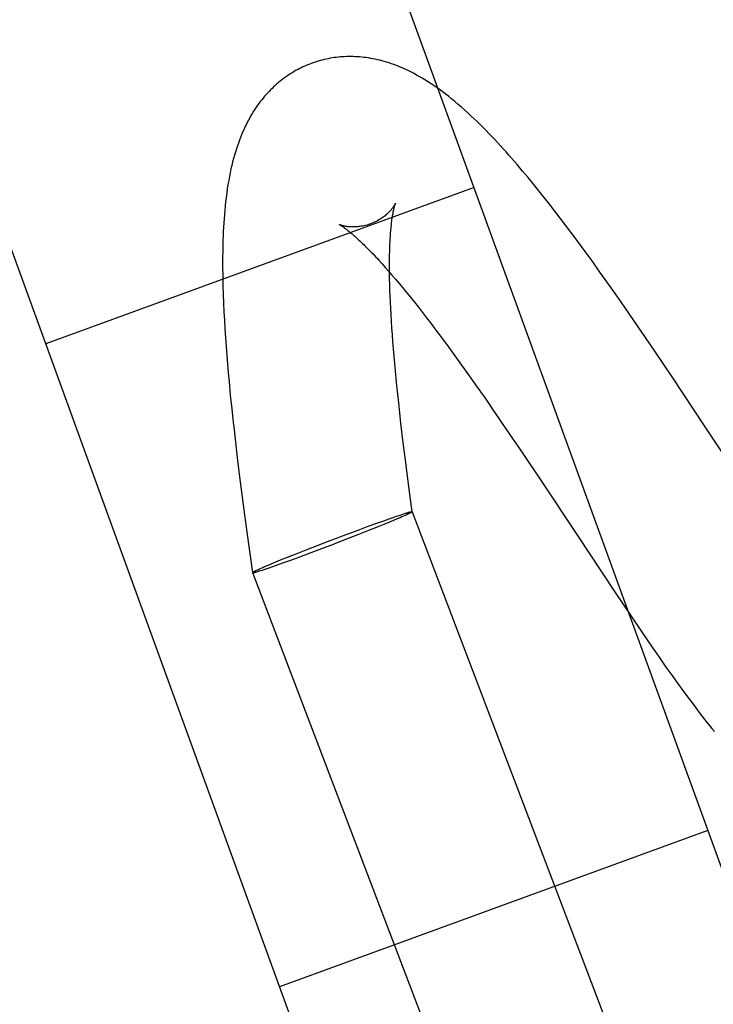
# Model space of a CAD drawing. Header units: inches. Extents: x 0 to 309, y 0 to 200.
# Tile 103 of 119: x 168.806 to 168.964, y 104.712 to 104.937. Entities that reach past the tile are written whole.
import ezdxf

# ---------------------------------------------------------------- set-up
doc = ezdxf.new("R2010")
doc.units = ezdxf.units.IN
doc.header["$LTSCALE"] = 17
doc.header["$MEASUREMENT"] = 0
doc.linetypes.add('HIDDEN', pattern=[0.2, 0.1, -0.1])
doc.layers.add('DEFAULT_2', color=8, linetype='HIDDEN')

msp = doc.modelspace()

# ---------------------------------------------------------------- linework, layer by layer
at = {"layer": 'DEFAULT_2', "color": 8, "linetype": 'HIDDEN'}
for p, q in [((169.1705, 104.1816), (168.61472, 105.7086)), ((169.07278, 104.14603), (168.51699, 105.67303)), ((168.92186, 104.90089), (168.92062, 104.90237)), ((168.9231, 104.89939), (168.92186, 104.90089)), ((168.90954, 104.89858), (168.81181, 104.86301)), ((168.92432, 104.89787), (168.9231, 104.89939)), ((168.92555, 104.89634), (168.92432, 104.89787)), ((168.92677, 104.89479), (168.92555, 104.89634)), ((168.92799, 104.89323), (168.92677, 104.89479)), ((168.9292, 104.89164), (168.92799, 104.89323)), ((168.93042, 104.89005), (168.9292, 104.89164)), ((168.93163, 104.88844), (168.93042, 104.89005)), ((168.93284, 104.88681), (168.93163, 104.88844)), ((168.93465, 104.88435), (168.93284, 104.88681)), ((168.93646, 104.88186), (168.93465, 104.88435)), ((168.88784, 104.88201), (168.88855, 104.88123)), ((168.88855, 104.88123), (168.88929, 104.88041)), ((168.88929, 104.88041), (168.89004, 104.87955)), ((168.89025, 104.88015), (168.89025, 104.88128)), ((168.89026, 104.87898), (168.89025, 104.88015)), ((168.93826, 104.87935), (168.93646, 104.88186)), ((168.89004, 104.87955), (168.89082, 104.87865)), ((168.89028, 104.87777), (168.89026, 104.87898)), ((168.89031, 104.87651), (168.89028, 104.87777)), ((168.89082, 104.87865), (168.89162, 104.87771)), ((168.89162, 104.87771), (168.89245, 104.87674)), ((168.94006, 104.87681), (168.93826, 104.87935)), ((168.89035, 104.87521), (168.89031, 104.87651)), ((168.89245, 104.87674), (168.89329, 104.87573)), ((168.89329, 104.87573), (168.89415, 104.87468)), ((168.94246, 104.8734), (168.94006, 104.87681)), ((168.8523, 104.8742), (168.85238, 104.87225)), ((168.89039, 104.87388), (168.89035, 104.87521)), ((168.89045, 104.8725), (168.89039, 104.87388)), ((168.89415, 104.87468), (168.89502, 104.87359)), ((168.89502, 104.87359), (168.89592, 104.87247)), ((168.94485, 104.86995), (168.94246, 104.8734)), ((168.85238, 104.87225), (168.85246, 104.8703)), ((168.89052, 104.87109), (168.89045, 104.8725)), ((168.8906, 104.86963), (168.89052, 104.87109)), ((168.89592, 104.87247), (168.89683, 104.87132)), ((168.89683, 104.87132), (168.89776, 104.87014)), ((168.85246, 104.8703), (168.85257, 104.86834)), ((168.89069, 104.86815), (168.8906, 104.86963)), ((168.89776, 104.87014), (168.8987, 104.86892)), ((168.8987, 104.86892), (168.89966, 104.86766)), ((168.94782, 104.86563), (168.94485, 104.86995)), ((168.85257, 104.86834), (168.85269, 104.86636)), ((168.89079, 104.86662), (168.89069, 104.86815)), ((168.8909, 104.86506), (168.89079, 104.86662)), ((168.89966, 104.86766), (168.90063, 104.86638)), ((168.85269, 104.86636), (168.85282, 104.86437)), ((168.85282, 104.86437), (168.85296, 104.86238)), ((168.89102, 104.86347), (168.8909, 104.86506)), ((168.90063, 104.86638), (168.90211, 104.86441)), ((168.90211, 104.86441), (168.90362, 104.86236)), ((168.95077, 104.86128), (168.94782, 104.86563)), ((168.85296, 104.86238), (168.85311, 104.86037)), ((168.89115, 104.86185), (168.89102, 104.86347)), ((168.90362, 104.86236), (168.90515, 104.86026)), ((168.85311, 104.86037), (168.85328, 104.85836)), ((168.89136, 104.85936), (168.89115, 104.86185)), ((168.90515, 104.86026), (168.90671, 104.85811)), ((168.95486, 104.8552), (168.95077, 104.86128)), ((168.85328, 104.85836), (168.85345, 104.85633)), ((168.89159, 104.85681), (168.89136, 104.85936)), ((168.90671, 104.85811), (168.90829, 104.8559)), ((168.85345, 104.85633), (168.85364, 104.8543)), ((168.89185, 104.8542), (168.89159, 104.85681)), ((168.90829, 104.8559), (168.90989, 104.85364)), ((168.85364, 104.8543), (168.85393, 104.85124)), ((168.89212, 104.85153), (168.89185, 104.8542)), ((168.90989, 104.85364), (168.91204, 104.85056)), ((168.96227, 104.84407), (168.95486, 104.8552)), ((168.85393, 104.85124), (168.85425, 104.84815)), ((168.89242, 104.84881), (168.89212, 104.85153)), ((168.91204, 104.85056), (168.91423, 104.84741)), ((168.85425, 104.84815), (168.85458, 104.84506)), ((168.91423, 104.84741), (168.91698, 104.84339)), ((168.89339, 104.84037), (168.89294, 104.84417)), ((168.97298, 104.82793), (168.96227, 104.84407)), ((168.91698, 104.84339), (168.92033, 104.83845)), ((168.85517, 104.83986), (168.85567, 104.83569)), ((168.89387, 104.83652), (168.89339, 104.84037)), ((168.92033, 104.83845), (168.92482, 104.83176)), ((168.85567, 104.83569), (168.85619, 104.83152)), ((168.8945, 104.83162), (168.89387, 104.83652)), ((168.85619, 104.83152), (168.85687, 104.8263)), ((168.89543, 104.8247), (168.8945, 104.83162)), ((168.85687, 104.8263), (168.8577, 104.82005)), ((168.89181, 104.82366), (168.89245, 104.82387)), ((168.89245, 104.82387), (168.89289, 104.82402)), ((168.89289, 104.82402), (168.89331, 104.82415)), ((168.89331, 104.82415), (168.89368, 104.82427)), ((168.89383, 104.82385), (168.89347, 104.82369)), ((168.89368, 104.82427), (168.89391, 104.82434)), ((168.89406, 104.82395), (168.89383, 104.82385)), ((168.89391, 104.82434), (168.89413, 104.82441)), ((168.89426, 104.82405), (168.89406, 104.82395)), ((168.89413, 104.82441), (168.89433, 104.82447)), ((168.89445, 104.82414), (168.89426, 104.82405)), ((168.89462, 104.82422), (168.89445, 104.82414)), ((168.89543, 104.8247), (169.06845, 104.37075)), ((168.88541, 104.82139), (168.88735, 104.82209)), ((168.88735, 104.82209), (168.88892, 104.82265)), ((168.88899, 104.82181), (168.88742, 104.82117)), ((168.88892, 104.82265), (168.89016, 104.82309)), ((168.89022, 104.82231), (168.88899, 104.82181)), ((168.89016, 104.82309), (168.89111, 104.82342)), ((168.89116, 104.8227), (168.89022, 104.82231)), ((168.89111, 104.82342), (168.89181, 104.82366)), ((168.89202, 104.82306), (168.89116, 104.8227)), ((168.89265, 104.82333), (168.89202, 104.82306)), ((168.89308, 104.82352), (168.89265, 104.82333)), ((168.89347, 104.82369), (168.89308, 104.82352)), ((168.8577, 104.82005), (168.85898, 104.81081)), ((168.87758, 104.81847), (168.88037, 104.81952)), ((168.88037, 104.81952), (168.88309, 104.82053)), ((168.88317, 104.81949), (168.88046, 104.81843)), ((168.88309, 104.82053), (168.88541, 104.82139)), ((168.88549, 104.8204), (168.88317, 104.81949)), ((168.88742, 104.82117), (168.88549, 104.8204)), ((168.87395, 104.81708), (168.87674, 104.81815)), ((168.87543, 104.81651), (168.87767, 104.81736)), ((168.87674, 104.81815), (168.87758, 104.81847)), ((168.88046, 104.81843), (168.87767, 104.81736)), ((168.86699, 104.81433), (168.86892, 104.81511)), ((168.86892, 104.81511), (168.87124, 104.81602)), ((168.86976, 104.8144), (168.87239, 104.81537)), ((168.87124, 104.81602), (168.87395, 104.81708)), ((168.87239, 104.81537), (168.87543, 104.81651)), ((168.86239, 104.81244), (168.86325, 104.81281)), ((168.86325, 104.81281), (168.86419, 104.8132)), ((168.86367, 104.81222), (168.86486, 104.81263)), ((168.86419, 104.8132), (168.86542, 104.8137)), ((168.86486, 104.81263), (168.86615, 104.81309)), ((168.86542, 104.8137), (168.86699, 104.81433)), ((168.86615, 104.81309), (168.86777, 104.81367)), ((168.86777, 104.81367), (168.86976, 104.8144)), ((168.85898, 104.81081), (169.04979, 104.31021)), ((168.85979, 104.81129), (168.85996, 104.81137)), ((168.85996, 104.81137), (168.86015, 104.81146)), ((168.86015, 104.81146), (168.86035, 104.81155)), ((168.86018, 104.81107), (168.86039, 104.81113)), ((168.86035, 104.81155), (168.86058, 104.81165)), ((168.86039, 104.81113), (168.86061, 104.8112)), ((168.86058, 104.81165), (168.86094, 104.81182)), ((168.86061, 104.8112), (168.86085, 104.81127)), ((168.86085, 104.81127), (168.86124, 104.8114)), ((168.86094, 104.81182), (168.86133, 104.81199)), ((168.86124, 104.8114), (168.86166, 104.81154)), ((168.86133, 104.81199), (168.86176, 104.81218)), ((168.86166, 104.81154), (168.86212, 104.81169)), ((168.86176, 104.81218), (168.86239, 104.81244)), ((168.86212, 104.81169), (168.86277, 104.81191)), ((168.86277, 104.81191), (168.86367, 104.81222)), ((168.94157, 104.80653), (168.94537, 104.80086)), ((168.94537, 104.80086), (168.94805, 104.79691)), ((168.94805, 104.79691), (168.95017, 104.79382)), ((168.95017, 104.79382), (168.95176, 104.79154)), ((168.95176, 104.79154), (168.95333, 104.7893)), ((168.95333, 104.7893), (168.95489, 104.7871)), ((168.95489, 104.7871), (168.95593, 104.78565)), ((168.95593, 104.78565), (168.95697, 104.78422)), ((168.95697, 104.78422), (168.95801, 104.7828)), ((168.95801, 104.7828), (168.95905, 104.7814)), ((168.95905, 104.7814), (168.9601, 104.78001)), ((168.9601, 104.78001), (168.96115, 104.77863)), ((168.96115, 104.77863), (168.96221, 104.77728)), ((168.9629, 104.75199), (168.86517, 104.71642))]:
    msp.add_line(p, q, dxfattribs=at)
for points in [[(168.92062, 104.90237), (168.92, 104.90311), (168.91937, 104.90384), (168.91875, 104.90456), (168.91812, 104.90529), (168.91748, 104.90601), (168.91684, 104.90672), (168.9162, 104.90743), (168.91556, 104.90814), (168.91491, 104.90884), (168.91426, 104.90954), (168.9136, 104.91023), (168.91294, 104.91092), (168.91227, 104.91161), (168.9116, 104.91229), (168.91092, 104.91296), (168.91023, 104.91364), (168.90954, 104.9143), (168.90884, 104.91497), (168.90812, 104.91562), (168.9074, 104.91628), (168.90666, 104.91693), (168.90592, 104.91757), (168.90517, 104.9182), (168.90443, 104.91882), (168.90369, 104.91941), (168.90296, 104.91997), (168.90225, 104.9205), (168.90156, 104.92101), (168.90088, 104.92149), (168.90022, 104.92195), (168.89956, 104.92238), (168.89892, 104.9228), (168.89829, 104.92319), (168.89767, 104.92356), (168.89705, 104.92392), (168.89644, 104.92426), (168.89585, 104.92458), (168.89526, 104.92489), (168.89467, 104.92518), (168.8941, 104.92545), (168.89352, 104.92571), (168.89295, 104.92596), (168.89238, 104.9262), (168.89181, 104.92642), (168.89125, 104.92663), (168.89069, 104.92683), (168.89014, 104.92701), (168.8896, 104.92718), (168.88906, 104.92734), (168.88853, 104.92749), (168.88801, 104.92762), (168.88749, 104.92775), (168.88697, 104.92786), (168.88645, 104.92797), (168.88594, 104.92806), (168.88544, 104.92814), (168.88493, 104.92822), (168.88443, 104.92828), (168.88393, 104.92833), (168.88343, 104.92838), (168.88294, 104.92841), (168.88245, 104.92844), (168.88196, 104.92846), (168.88147, 104.92847), (168.88098, 104.92847), (168.8805, 104.92846), (168.88002, 104.92844), (168.87954, 104.92841), (168.87906, 104.92838), (168.87859, 104.92833), (168.87811, 104.92828), (168.87764, 104.92822), (168.87717, 104.92815), (168.8767, 104.92807), (168.87624, 104.92798), (168.87578, 104.92789), (168.87532, 104.92778), (168.87486, 104.92767), (168.87441, 104.92755), (168.87396, 104.92742), (168.87351, 104.92728), (168.87306, 104.92713), (168.87262, 104.92698), (168.87221, 104.92683)], [(168.87221, 104.92683), (168.87181, 104.92667), (168.87137, 104.92649), (168.87094, 104.9263), (168.87051, 104.92611), (168.87009, 104.9259), (168.86967, 104.92569), (168.86925, 104.92547), (168.86883, 104.92525), (168.86842, 104.92501), (168.86802, 104.92477), (168.86761, 104.92452), (168.86722, 104.92426), (168.86682, 104.92399), (168.86643, 104.92371), (168.86605, 104.92343), (168.86566, 104.92314), (168.86529, 104.92284), (168.86491, 104.92253), (168.86455, 104.92222), (168.86418, 104.92189), (168.86382, 104.92156), (168.86347, 104.92122), (168.86312, 104.92087), (168.86277, 104.92052), (168.86243, 104.92015), (168.86209, 104.91978), (168.86175, 104.9194), (168.86143, 104.91901), (168.8611, 104.91861), (168.86078, 104.9182), (168.86046, 104.91778), (168.86015, 104.91735), (168.85984, 104.9169), (168.85954, 104.91645), (168.85924, 104.91599), (168.85894, 104.91551), (168.85865, 104.91502), (168.85836, 104.91452), (168.85808, 104.914), (168.8578, 104.91347), (168.85752, 104.91292), (168.85725, 104.91236), (168.85699, 104.91179), (168.85673, 104.91121), (168.85648, 104.91062), (168.85624, 104.91001), (168.856, 104.90939), (168.85577, 104.90875), (168.85554, 104.90809), (168.85531, 104.90741), (168.85509, 104.9067), (168.85488, 104.90598), (168.85467, 104.90523), (168.85447, 104.90446), (168.85427, 104.90366), (168.85409, 104.90284), (168.8539, 104.90198), (168.85373, 104.9011), (168.85356, 104.90019), (168.8534, 104.89926), (168.85325, 104.8983), (168.85311, 104.89733), (168.85299, 104.89635), (168.85287, 104.89537), (168.85276, 104.89439), (168.85267, 104.89342), (168.85259, 104.89246), (168.85251, 104.89149), (168.85245, 104.89053), (168.85239, 104.88958), (168.85234, 104.88862), (168.85229, 104.88766), (168.85226, 104.8867), (168.85223, 104.88575), (168.85221, 104.88479), (168.85219, 104.88383), (168.85218, 104.88287), (168.85217, 104.88191), (168.85217, 104.88095), (168.85218, 104.87999), (168.85219, 104.87903), (168.8522, 104.87807), (168.85222, 104.8771), (168.85224, 104.87614), (168.8523, 104.8742)], [(168.89162, 104.89502), (168.89162, 104.89502), (168.89161, 104.89501), (168.89161, 104.895), (168.8916, 104.89498), (168.89159, 104.89495), (168.89157, 104.89492), (168.89155, 104.89488), (168.89153, 104.89483), (168.8915, 104.89478), (168.89146, 104.89472), (168.89143, 104.89465), (168.89138, 104.89458), (168.89134, 104.8945), (168.89128, 104.89442), (168.89122, 104.89433), (168.89116, 104.89423), (168.89109, 104.89413), (168.89101, 104.89403), (168.89093, 104.89391), (168.89084, 104.8938), (168.89074, 104.89367), (168.89063, 104.89354), (168.89052, 104.89341), (168.89039, 104.89327), (168.89026, 104.89313), (168.89012, 104.89298), (168.88996, 104.89283), (168.8898, 104.89268), (168.88963, 104.89252), (168.88944, 104.89236), (168.88924, 104.89219), (168.88904, 104.89203), (168.88882, 104.89186), (168.88858, 104.8917), (168.88834, 104.89153), (168.88809, 104.89137), (168.88782, 104.89121), (168.88754, 104.89105), (168.88726, 104.8909), (168.88697, 104.89076), (168.88666, 104.89062), (168.88636, 104.89049), (168.88606, 104.89037)], [(168.89025, 104.88128), (168.89026, 104.88236), (168.89027, 104.88289), (168.89028, 104.8834), (168.89029, 104.8839), (168.8903, 104.88439), (168.89032, 104.88487), (168.89034, 104.88534), (168.89036, 104.8858), (168.89038, 104.88624), (168.8904, 104.88667), (168.89043, 104.88709), (168.89045, 104.8875), (168.89048, 104.8879), (168.89051, 104.88829), (168.89054, 104.88866), (168.89057, 104.88902), (168.89061, 104.88937), (168.89064, 104.88971), (168.89067, 104.89004), (168.89071, 104.89036), (168.89074, 104.89066), (168.89078, 104.89095), (168.89082, 104.89124), (168.89086, 104.89151), (168.89089, 104.89177), (168.89093, 104.89201), (168.89097, 104.89225), (168.89101, 104.89248), (168.89105, 104.89269), (168.89108, 104.8929), (168.89112, 104.89309), (168.89116, 104.89328), (168.89119, 104.89345), (168.89123, 104.89362), (168.89126, 104.89377), (168.8913, 104.89392), (168.89133, 104.89405), (168.89136, 104.89418), (168.89139, 104.89429), (168.89142, 104.8944), (168.89145, 104.8945), (168.89147, 104.89459), (168.8915, 104.89467), (168.89152, 104.89474), (168.89154, 104.8948), (168.89156, 104.89486), (168.89157, 104.8949), (168.89159, 104.89494), (168.8916, 104.89497), (168.89161, 104.89499), (168.89161, 104.89501), (168.89162, 104.89502)], [(168.88606, 104.89037), (168.88576, 104.89026), (168.88544, 104.89015), (168.88512, 104.89006), (168.88481, 104.88997), (168.88449, 104.88989), (168.88418, 104.88983), (168.88388, 104.88977), (168.88358, 104.88972), (168.88329, 104.88969), (168.88301, 104.88966), (168.88273, 104.88963), (168.88247, 104.88962), (168.88221, 104.88961), (168.88197, 104.88961), (168.88173, 104.88961), (168.88151, 104.88962), (168.88129, 104.88963), (168.88109, 104.88964), (168.88089, 104.88966), (168.88071, 104.88968), (168.88053, 104.88971), (168.88037, 104.88973), (168.88021, 104.88976), (168.88007, 104.88979), (168.87993, 104.88981), (168.8798, 104.88984), (168.87968, 104.88987), (168.87957, 104.8899), (168.87946, 104.88993), (168.87937, 104.88996), (168.87928, 104.88998), (168.8792, 104.89001), (168.87913, 104.89003), (168.87906, 104.89005), (168.87901, 104.89008), (168.87896, 104.89009), (168.87891, 104.89011), (168.87888, 104.89013), (168.87885, 104.89014), (168.87883, 104.89015), (168.87882, 104.89015), (168.87881, 104.89016)], [(168.87881, 104.89016), (168.87882, 104.89015), (168.87883, 104.89014), (168.87885, 104.89013), (168.87888, 104.89012), (168.87892, 104.8901), (168.87896, 104.89007), (168.87901, 104.89005), (168.87907, 104.89001), (168.87913, 104.88997), (168.8792, 104.88993), (168.87928, 104.88988), (168.87936, 104.88983), (168.87945, 104.88977), (168.87955, 104.8897), (168.87966, 104.88963), (168.87977, 104.88955), (168.87989, 104.88946), (168.88002, 104.88937), (168.88016, 104.88927), (168.8803, 104.88917), (168.88045, 104.88905), (168.8806, 104.88893), (168.88077, 104.88881), (168.88094, 104.88867), (168.88112, 104.88853), (168.8813, 104.88837), (168.8815, 104.88821), (168.8817, 104.88805), (168.8819, 104.88787), (168.88212, 104.88768), (168.88234, 104.88749), (168.88257, 104.88729), (168.8828, 104.88707), (168.88304, 104.88685), (168.88329, 104.88662), (168.88355, 104.88638), (168.88381, 104.88613), (168.88408, 104.88587), (168.88436, 104.88561), (168.88464, 104.88533), (168.88493, 104.88504), (168.88523, 104.88474), (168.88554, 104.88444), (168.88585, 104.88412), (168.88616, 104.88379), (168.88649, 104.88346), (168.88681, 104.88311), (168.88715, 104.88275), (168.88749, 104.88239), (168.88784, 104.88201)], [(168.89294, 104.84417), (168.89252, 104.84789), (168.89242, 104.84881)], [(168.85458, 104.84506), (168.8547, 104.84402), (168.85517, 104.83986)], [(168.92482, 104.83176), (168.93326, 104.81905), (168.94157, 104.80653)], [(168.89433, 104.82447), (168.89451, 104.82452), (168.8946, 104.82455), (168.89468, 104.82457), (168.89476, 104.82459), (168.89483, 104.82461), (168.8949, 104.82463), (168.89497, 104.82465), (168.89503, 104.82466), (168.89508, 104.82467), (168.89513, 104.82468), (168.89518, 104.82469), (168.89523, 104.8247), (168.89527, 104.82471), (168.8953, 104.82471), (168.89533, 104.82472), (168.89536, 104.82472), (168.89538, 104.82472), (168.8954, 104.82471), (168.89541, 104.82471), (168.89542, 104.82471), (168.89543, 104.8247)], [(168.89542, 104.82467), (168.8954, 104.82465), (168.89539, 104.82464), (168.89537, 104.82462), (168.89534, 104.8246), (168.89531, 104.82458), (168.89528, 104.82456), (168.89524, 104.82454), (168.8952, 104.82452), (168.89515, 104.82449), (168.8951, 104.82446), (168.89504, 104.82443), (168.89498, 104.8244), (168.89492, 104.82437), (168.89485, 104.82433), (168.89478, 104.8243), (168.8947, 104.82426), (168.89462, 104.82422)], [(168.85898, 104.81081), (168.85899, 104.8108), (168.859, 104.8108), (168.85901, 104.81079), (168.85903, 104.81079), (168.85905, 104.81079), (168.85908, 104.81079), (168.85911, 104.8108), (168.85914, 104.8108), (168.85918, 104.81081), (168.85923, 104.81081), (168.85928, 104.81082), (168.85933, 104.81084), (168.85938, 104.81085), (168.85944, 104.81086), (168.85951, 104.81088), (168.85958, 104.8109), (168.85965, 104.81092), (168.85973, 104.81094), (168.85981, 104.81096), (168.8599, 104.81098), (168.85999, 104.81101), (168.86018, 104.81107)], [(168.85899, 104.81084), (168.85901, 104.81085), (168.85902, 104.81087), (168.85904, 104.81088), (168.85907, 104.8109), (168.8591, 104.81092), (168.85913, 104.81094), (168.85917, 104.81097), (168.85921, 104.81099), (168.85926, 104.81102), (168.85931, 104.81105), (168.85937, 104.81108), (168.85943, 104.81111), (168.85949, 104.81114), (168.85956, 104.81118), (168.85963, 104.81121), (168.85971, 104.81125), (168.85979, 104.81129)], [(168.96221, 104.77728), (168.96274, 104.7766), (168.96327, 104.77593), (168.96381, 104.77526), (168.96436, 104.77458)]]:
    msp.add_lwpolyline(points, dxfattribs=at)

doc.saveas('drawing.dxf')
